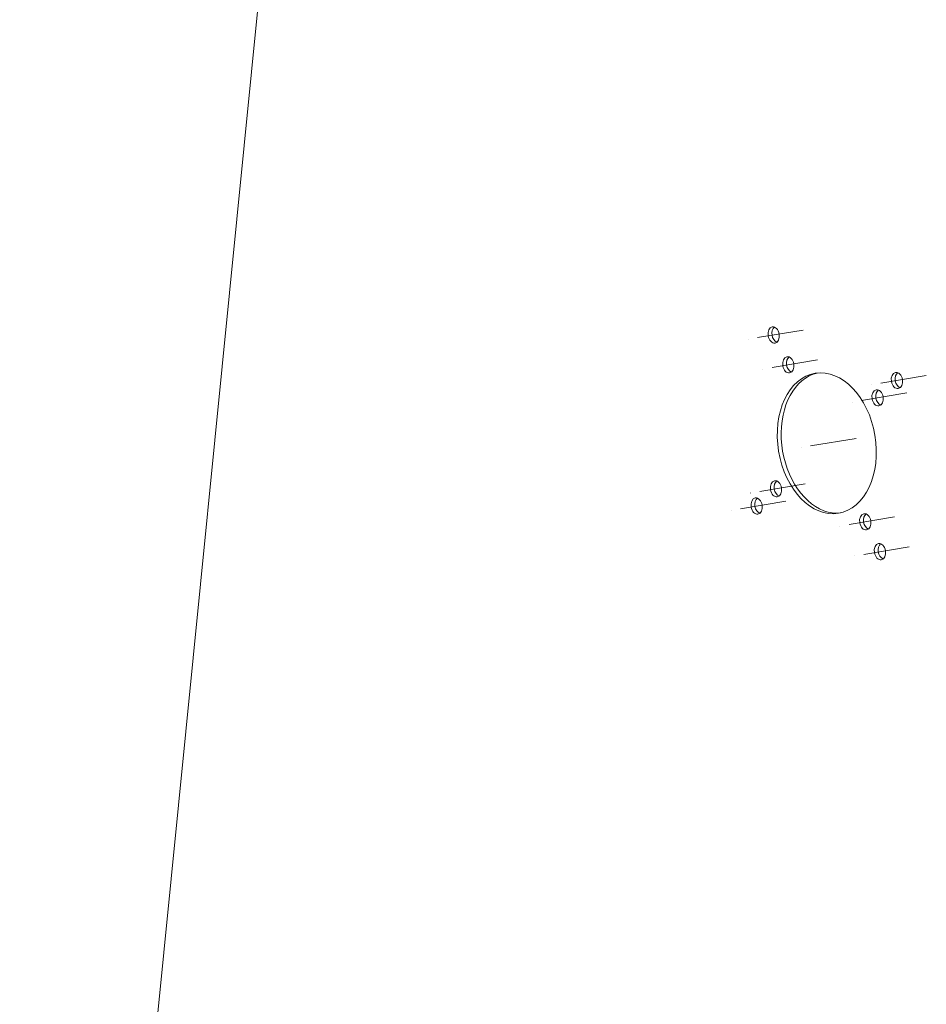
# Model space of a CAD drawing. Header units: millimetres. Extents: x 7284 to 21933, y -3393 to -31.
# Tile 25 of 57: x 10522 to 10647, y -776 to -641. Entities that reach past the tile are written whole.
import ezdxf

# ---------------------------------------------------------------- set-up
doc = ezdxf.new("R2010")
doc.units = ezdxf.units.MM
doc.linetypes.add('CENTER', pattern=[10.16, 6.35, -1.27, 1.27, -1.27])
doc.layers.add('1', color=7, linetype='Continuous')
doc.layers.add('60', color=7, linetype='Continuous')

msp = doc.modelspace()

# ---------------------------------------------------------------- linework, layer by layer
at = {"layer": '1', "color": 1, "linetype": 'CENTER', "lineweight": 13}
for p, q in [((10629.818, -683.25), (10622.288, -684.499)), ((10631.83, -687.35), (10624.3, -688.6)), ((10646.762, -689.509), (10639.232, -690.759)), ((10644.106, -691.885), (10636.576, -693.135)), ((10637.12, -698.133), (10629.59, -699.383)), ((10630.134, -704.381), (10622.605, -705.631)), ((10627.478, -706.757), (10619.948, -708.007)), ((10642.411, -708.916), (10634.881, -710.166)), ((10644.422, -713.016), (10636.893, -714.266))]:
    msp.add_line(p, q, dxfattribs=at)
at = {"layer": '60', "color": 7, "linetype": 'Continuous', "lineweight": 18}
msp.add_line((10560.95, -578.073), (10522.165, -967.743), dxfattribs=at)
for centre, major_axis in [((10625.784, -683.919), (-0.184, 1.11)), ((10627.796, -688.02), (-0.184, 1.11)), ((10633.087, -698.802), (-1.596, 9.618)), ((10642.729, -690.178), (-0.184, 1.11)), ((10640.072, -692.554), (-0.184, 1.11)), ((10626.101, -705.05), (-0.184, 1.11)), ((10623.444, -707.426), (-0.184, 1.11)), ((10638.377, -709.585), (-0.184, 1.11)), ((10640.389, -713.686), (-0.184, 1.11))]:
    msp.add_ellipse(centre, major_axis=major_axis, ratio=0.6879887, dxfattribs=at)
for centre, major_axis, start_param, end_param in [((10626.321, -683.83), (0.184, -1.11), 3.5008347, 5.9092576), ((10628.333, -687.93), (0.184, -1.11), 3.5008347, 5.9092576), ((10633.624, -698.713), (1.596, -9.618), 3.1821593, 5.9092581), ((10643.266, -690.089), (0.184, -1.11), 3.5008347, 5.9092576), ((10640.609, -692.465), (0.184, -1.11), 3.5008347, 5.9092576), ((10626.638, -704.961), (0.184, -1.11), 3.5008347, 5.9092576), ((10623.981, -707.337), (0.184, -1.11), 3.5008347, 5.9092576), ((10633.624, -698.713), (1.596, -9.618), 5.9092581, 6.2426597), ((10638.914, -709.496), (0.184, -1.11), 3.5008347, 5.9092576), ((10640.926, -713.597), (0.184, -1.11), 3.5008347, 5.9092576)]:
    msp.add_ellipse(centre, major_axis=major_axis, ratio=0.6879887, start_param=start_param, end_param=end_param, dxfattribs=at)

doc.saveas('drawing.dxf')
